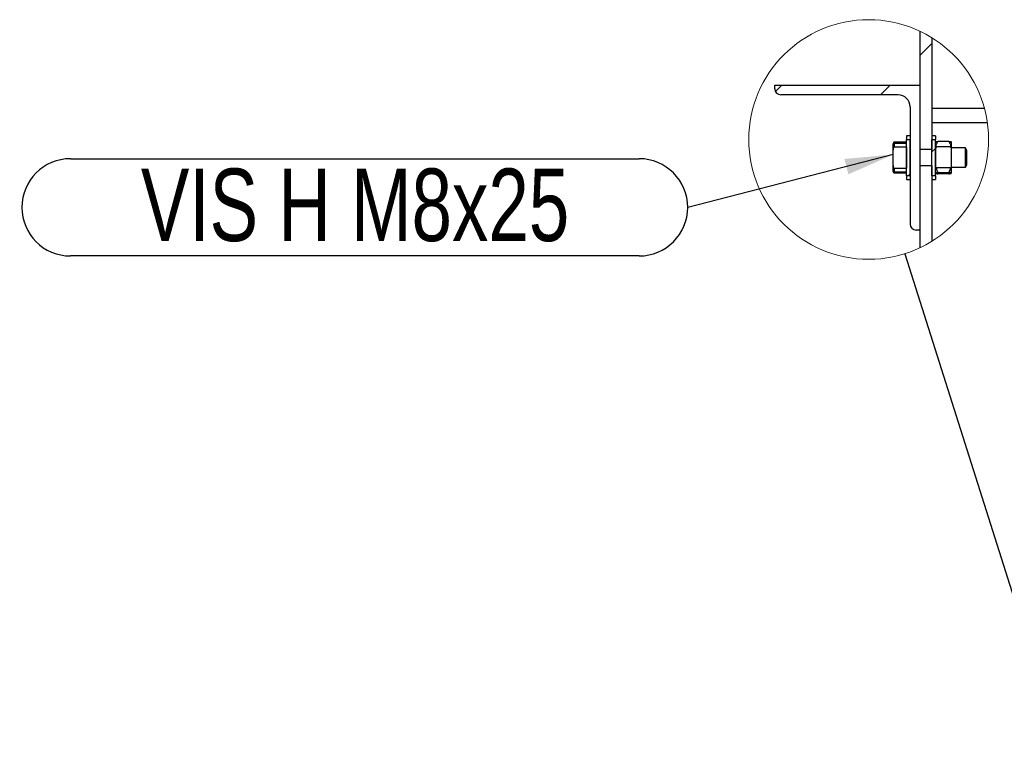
# Model space of a CAD drawing. Header units: millimetres. Extents: x 5 to 589, y 5 to 415.
# Tile 46 of 76: x 397 to 438, y 235 to 265. Entities that reach past the tile are written whole.
import ezdxf

# ---------------------------------------------------------------- set-up
doc = ezdxf.new("R2010")
doc.units = ezdxf.units.MM
doc.layers.add('NOTES', color=6, linetype='Continuous')
doc.layers.add('TRAIT-FINS', color=9, linetype='Continuous')
doc.layers.add('TRAIT-FORT', color=4, linetype='Continuous', lineweight=25)
doc.styles.add('SLDTEXTSTYLE0', font='TXT', dxfattribs={"width": 0.75})
doc.dimstyles.new('SLDDIMSTYLE3', dxfattribs={"dimtxt": 0.18, "dimasz": 2, "dimexe": 0, "dimexo": 0.0625, "dimgap": 0, "dimtad": 0, "dimtih": 1, "dimtoh": 1, "dimdec": 0, "dimrnd": 1e-09, "dimzin": 0, "dimdsep": 46, "dimtxsty": 'Standard', "dimsah": 1, "dimcen": 0.09, "dimadec": 0, "dimazin": 0, "dimtfac": 2, "dimtdec": 0, "dimtofl": 0, "dimtmove": 0, "dimatfit": 3, "dimfxl": 1, "dimfrac": 2, "dimtolj": 1, "dimtzin": 0, "dimarcsym": 0})
doc.dimstyles.new('SLDDIMSTYLE4', dxfattribs={"dimtxt": 0.18, "dimasz": 2, "dimexe": 0, "dimexo": 0.0625, "dimgap": 0, "dimtad": 0, "dimtih": 1, "dimtoh": 1, "dimdec": 0, "dimrnd": 1e-09, "dimzin": 0, "dimdsep": 46, "dimtxsty": 'Standard', "dimblk1": 'NONE', "dimblk2": 'NONE', "dimsah": 1, "dimcen": 0.09, "dimadec": 0, "dimazin": 0, "dimtfac": 2, "dimtdec": 0, "dimtofl": 0, "dimtmove": 0, "dimatfit": 3, "dimldrblk": 'NONE', "dimfxl": 1, "dimfrac": 2, "dimtolj": 1, "dimtzin": 0, "dimarcsym": 0})

# ---------------------------------------------------------------- blocks, each defined once
blk = doc.blocks.new('_None')
blk = doc.blocks.new('SW_HATCH_1')
at = {"layer": 'TRAIT-FINS', "color": 0}
for p, q in [((0, 0), (0.5, 0.5)), ((-5.974, -1.484), (-5.713, -1.223)), ((-1.623, -1.623), (-1.223, -1.223)), ((0.5, -3.99), (0.65, -3.84)), ((0.65, -3.84), (0.723, -3.768)), ((-0.481, -4.971), (-0.4, -4.89))]:
    blk.add_line(p, q, dxfattribs=at)
blk = doc.blocks.new('SW_NOTE_26')
at = {"layer": 'NOTES', "color": 0}
for p, q in [((-25.535, 2.013), (-2.013, 2.013)), ((-2.013, -2.013), (-25.535, -2.013))]:
    blk.add_line(p, q, dxfattribs=at)
for centre, start, end in [((-25.535, 0), 90, 270), ((-2.013, 0), 270, 90)]:
    blk.add_arc(centre, 2.013, start, end, dxfattribs=at)
at = {"layer": 'NOTES', "color": 0, "insert": (-13.762, 1.604), "char_height": 3, "attachment_point": 2, "style": 'SLDTEXTSTYLE0'}
blk.add_mtext('VIS H M8x25', dxfattribs=at)

msp = doc.modelspace()

# ---------------------------------------------------------------- linework, layer by layer
at = {"color": 7, "linetype": 'Continuous', "lineweight": 18}
msp.add_circle((432.39141, 259.94039), 4.95985, dxfattribs=at)
at = {"layer": 'TRAIT-FORT', "color": 4, "linetype": 'Continuous', "lineweight": 25}
for p, q in [((434.50857, 264.42574), (434.50857, 259.52212)), ((435.00848, 264.15365), (435.00848, 259.52212)), ((428.50862, 262.04044), (428.50862, 262.19046)), ((428.50862, 262.19046), (434.50857, 262.19046)), ((434.50857, 262.19046), (434.50857, 256.19046)), ((433.60849, 261.79044), (428.75848, 261.79044)), ((434.1086, 261.29047), (434.1086, 256.44047)), ((435.00848, 261.24045), (437.17785, 261.24045)), ((435.00848, 260.64045), (437.30161, 260.64045)), ((434.1086, 260.09047), (433.95849, 260.09047)), ((433.95849, 260.09047), (433.95849, 259.93878)), ((433.95849, 259.93878), (434.1086, 259.93878)), ((433.95849, 258.44213), (433.95849, 259.93878)), ((434.1086, 258.44213), (434.1086, 259.93878)), ((435.15859, 260.09047), (435.00848, 260.09047)), ((435.00848, 258.44213), (435.00848, 259.93878)), ((435.00848, 259.93878), (435.15859, 259.93878)), ((435.15859, 260.09047), (435.15859, 260.02161)), ((435.15859, 260.02161), (435.15859, 259.93878)), ((435.15859, 258.44213), (435.15859, 259.93878)), ((433.42939, 259.84046), (433.4086, 259.76245)), ((433.4086, 259.47248), (433.4086, 259.76245)), ((433.4086, 259.46829), (433.43263, 259.62445)), ((433.95849, 259.62445), (433.43263, 259.62445)), ((433.44694, 259.77342), (433.44694, 259.84046)), ((433.44694, 259.84046), (433.95849, 259.84046)), ((433.44694, 259.77342), (433.44694, 259.62445)), ((433.95849, 259.77342), (433.44694, 259.77342)), ((433.95849, 259.62445), (433.95849, 258.75647)), ((435.00848, 259.52212), (434.50857, 259.52212)), ((435.15859, 259.60581), (435.15859, 258.77511)), ((435.18453, 259.64548), (435.78249, 259.64548)), ((435.7081, 259.86306), (435.25911, 259.86306)), ((435.80862, 259.60581), (435.78249, 259.64548)), ((435.80862, 259.83912), (435.80862, 259.60896)), ((435.80862, 259.60581), (435.80862, 258.77511)), ((436.40085, 259.59045), (435.80862, 259.59045)), ((436.45864, 259.49046), (436.40085, 259.59045)), ((436.40085, 258.79046), (436.40085, 259.59045)), ((436.45864, 258.89046), (436.45864, 259.49046)), ((433.4086, 258.91263), (433.4086, 259.46829)), ((433.43263, 258.75647), (433.4086, 258.91263)), ((433.4086, 258.61847), (433.4086, 258.91263)), ((433.43263, 258.75647), (433.95849, 258.75647)), ((433.44694, 258.75647), (433.44694, 258.6075)), ((434.50857, 258.85879), (434.50857, 255.45518)), ((434.50857, 258.85879), (435.00848, 258.85879)), ((435.00848, 258.85879), (435.00848, 255.72726)), ((435.15859, 258.77511), (435.16279, 258.76858)), ((435.80442, 258.76858), (435.16279, 258.76858)), ((435.80442, 258.76858), (435.80862, 258.77511)), ((435.80862, 258.79046), (436.40085, 258.79046)), ((435.80862, 258.76748), (435.80862, 258.54179)), ((436.40085, 258.79046), (436.45864, 258.89046)), ((433.4086, 258.61847), (433.42939, 258.54046)), ((433.44694, 258.54046), (433.44694, 258.6075)), ((433.44694, 258.6075), (433.95849, 258.6075)), ((433.95849, 258.54046), (433.44694, 258.54046)), ((434.1086, 258.44213), (433.95849, 258.44213)), ((433.95849, 258.44213), (433.95849, 258.29045)), ((433.95849, 258.29045), (434.1086, 258.29045)), ((435.15859, 258.44213), (435.00848, 258.44213)), ((435.00848, 258.29045), (435.15859, 258.29045)), ((435.15859, 258.44213), (435.15859, 258.29045)), ((435.7081, 258.56573), (435.25911, 258.56573)), ((435.7081, 258.51786), (435.25911, 258.51786)), ((434.50857, 256.19046), (434.35865, 256.19046))]:
    msp.add_line(p, q, dxfattribs=at)
for centre, radius, start, end in [((428.75869, 262.0405), 0.25006, 180.013476, 269.95373), ((433.60855, 261.29039), 0.50005, 0.009601, 90.006791), ((434.35866, 256.44053), 0.25006, 180.013463, 269.997464)]:
    msp.add_arc(centre, radius, start, end, dxfattribs=at)
for points, knots in [([(435.15859, 259.83912), (435.16802, 259.84365), (435.19945, 259.85873), (435.23454, 259.86128), (435.25911, 259.86306)], [0, 0, 0, 0, 0.29994308, 1, 1, 1, 1]), ([(435.18453, 259.64548), (435.17607, 259.63241), (435.16748, 259.61914), (435.15872, 259.606), (435.15859, 259.60581)], [0, 0, 0, 0, 0.98549166, 1, 1, 1, 1]), ([(435.17614, 259.65025), (435.17907, 259.67143), (435.18962, 259.74785), (435.22995, 259.81472), (435.25911, 259.86306)], [0, 0, 0, 0, 0.27709703, 1, 1, 1, 1]), ([(435.7081, 259.86306), (435.73293, 259.82084), (435.7721, 259.75422), (435.78682, 259.67875), (435.79221, 259.65111)], [0, 0, 0, 0, 0.63377902, 1, 1, 1, 1]), ([(435.7081, 259.86306), (435.72834, 259.85895), (435.75967, 259.85259), (435.80185, 259.85187), (435.80807, 259.84016), (435.80862, 259.83912)], [0, 0, 0, 0, 0.624605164, 0.96696709, 1, 1, 1, 1]), ([(435.18835, 258.76858), (435.19619, 258.72562), (435.20926, 258.65406), (435.24488, 258.59095), (435.25911, 258.56573)], [0, 0, 0, 0, 0.60038641, 1, 1, 1, 1]), ([(435.7081, 258.56573), (435.72221, 258.59098), (435.75898, 258.65679), (435.77258, 258.73126), (435.78096, 258.77716)], [0, 0, 0, 0, 0.38360283, 1, 1, 1, 1]), ([(435.25911, 258.56573), (435.23888, 258.56159), (435.20756, 258.55517), (435.16536, 258.55454), (435.15914, 258.54282), (435.15859, 258.54179)], [0, 0, 0, 0, 0.62471806, 0.9669648, 1, 1, 1, 1]), ([(435.15859, 258.54179), (435.16802, 258.53727), (435.19945, 258.52218), (435.23454, 258.51964), (435.25911, 258.51786)], [0, 0, 0, 0, 0.29994308, 1, 1, 1, 1]), ([(435.80862, 258.54179), (435.79919, 258.54632), (435.76776, 258.5614), (435.73267, 258.56395), (435.7081, 258.56573)], [0, 0, 0, 0, 0.29994308, 1, 1, 1, 1]), ([(435.7081, 258.51786), (435.72834, 258.52197), (435.75967, 258.52833), (435.80185, 258.52905), (435.80807, 258.54076), (435.80862, 258.54179)], [0, 0, 0, 0, 0.62460516, 0.96696709, 1, 1, 1, 1])]:
    msp.add_open_spline(points, degree=3, knots=knots, dxfattribs=at)

# ---------------------------------------------------------------- block references
at = {"layer": 'NOTES', "color": 211}
msp.add_blockref('SW_NOTE_26', (424.90566, 257.1318), dxfattribs=at)
at = {"layer": 'TRAIT-FINS', "color": 9}
msp.add_blockref('SW_HATCH_1', (434.50857, 263.41304), dxfattribs=at)

# ---------------------------------------------------------------- leaders
at = {"color": 7, "linetype": 'Continuous', "lineweight": 18, "has_arrowhead": 0}
msp.add_leader([(433.88738, 255.21159), (440.39035, 234.65538)], dimstyle='SLDDIMSTYLE4', dxfattribs=at)
at = {"layer": 'NOTES', "color": 211}
msp.add_leader([(433.40856, 259.31581), (424.90566, 257.1318)], dimstyle='SLDDIMSTYLE3', dxfattribs=at)

doc.saveas('drawing.dxf')
